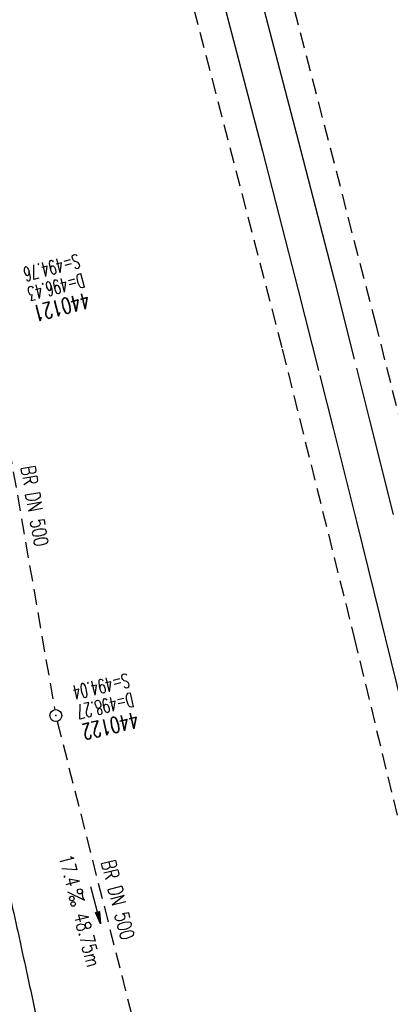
# Model space of a CAD drawing. Extents: x 459406 to 461721, y 413308 to 423218.
# Tile 200 of 256: x 461126 to 461173, y 420681 to 420805. Entities that reach past the tile are written whole.
import ezdxf
from ezdxf.enums import TextEntityAlignment as Align

# ---------------------------------------------------------------- set-up
doc = ezdxf.new("R2010")
doc.units = 0
doc.header["$LTSCALE"] = 2
doc.header["$MEASUREMENT"] = 0
for name, pattern in [('AUSGEZOGEN', [0]), ('GESTRICH-X2', [1.5, 1, -0.5]), ('STRICHPT-X3', [3, 1.5, -0.75, 0, -0.75])]:
    doc.linetypes.add(name, pattern=pattern)
doc.layers.get('0').update_dxf_attribs({"linetype": 'AUSGEZOGEN'})
for name, color, linetype in [('ACHSE', 1, 'STRICHPT-X3'), ('FBR', 8, 'CONTINUOUS'), ('KANAL', 7, 'GESTRICH-X2'), ('NBS', 7, 'AUSGEZOGEN'), ('PFEIL', 7, 'CONTINUOUS'), ('SCHACHTNR', 6, 'CONTINUOUS'), ('SCHLITZRINNE', 200, 'AUSGEZOGEN'), ('SCHSYMBOL', 7, 'AUSGEZOGEN'), ('TEXTO', 4, 'CONTINUOUS'), ('TEXTU', 4, 'CONTINUOUS')]:
    doc.layers.add(name, color=color, linetype=linetype)
doc.styles.add('ROMANS', font='romans.shx', dxfattribs={"width": 0.8})

# ---------------------------------------------------------------- blocks, each defined once
blk = doc.blocks.new('GST')
at = {"color": 0}
blk.add_circle((0, 0), 0.75, dxfattribs=at)
blk.add_point((0, 0), dxfattribs=at)
blk = doc.blocks.new('10')
blk.add_blockref('GST', (0, 0))
blk = doc.blocks.new('PROM')
blk.add_line((1.57, 1.82), (0.02, 0.02))
for centre, radius in [((0.32, 1.51), 0.317), ((0.94, 0.29), 0.283), ((1.64, 0.29), 0.283)]:
    blk.add_circle(centre, radius)
blk.add_arc((0.99, 2.68), 1.03, 239.1414, 303.3549)
blk = doc.blocks.new('PFEIL2')
at = {"color": 0}
for p, q in [((0.88, 0), (-2.4, -0.01)), ((0.88, -0.27), (0.88, 0.28)), ((0.88, 0.28), (2.43, 0.01)), ((0.91, 0.27), (0.88, 0.26)), ((0.97, 0.26), (0.88, 0.25)), ((1.02, 0.25), (0.88, 0.23)), ((1.07, 0.24), (0.88, 0.21)), ((1.13, 0.23), (0.88, 0.19)), ((1.18, 0.22), (0.88, 0.17)), ((1.24, 0.21), (0.88, 0.15)), ((1.29, 0.21), (0.88, 0.14)), ((1.34, 0.2), (0.88, 0.12)), ((1.4, 0.19), (0.88, 0.1)), ((1.45, 0.18), (0.88, 0.08)), ((1.51, 0.17), (0.88, 0.06)), ((1.56, 0.16), (0.88, 0.04)), ((1.61, 0.15), (0.88, 0.02)), ((1.67, 0.14), (0.88, 0.01)), ((1.72, 0.13), (0.88, -0.01)), ((1.78, 0.12), (0.88, -0.03)), ((1.83, 0.11), (0.88, -0.05)), ((1.88, 0.1), (0.88, -0.07)), ((1.94, 0.09), (0.88, -0.09)), ((2.05, 0.08), (0.88, -0.12)), ((1.99, 0.08), (0.88, -0.11)), ((2.1, 0.07), (0.88, -0.14)), ((2.15, 0.06), (0.88, -0.16)), ((2.21, 0.05), (0.88, -0.18)), ((2.26, 0.04), (0.88, -0.2)), ((2.32, 0.03), (0.88, -0.22)), ((2.37, 0.02), (0.88, -0.23)), ((2.42, 0.01), (0.88, -0.25)), ((2.43, 0.01), (0.88, -0.27))]:
    blk.add_line(p, q, dxfattribs=at)

msp = doc.modelspace()

# ---------------------------------------------------------------- linework, layer by layer
at = {"layer": 'ACHSE', "flags": 128}
msp.add_lwpolyline([(459426.66, 423071.8), (459434.7, 423063.96, 0.000009), (459443.64, 423055.23, -0.000014), (459452.58, 423046.49), (459470.47, 423029.03), (459488.36, 423011.57, 0.000028), (459497.3, 423002.83, -0.000019), (459506.25, 422994.1, -0.00001), (459515.19, 422985.37, 0.00001), (459524.14, 422976.64, 0.000005), (459533.08, 422967.9, -0.000014), (459542.03, 422959.17), (459559.91, 422941.71), (459577.8, 422924.24, 0.000014), (459586.74, 422915.51, -0.000007), (459595.69, 422906.78, -0.000007), (459604.63, 422898.05, 0.000014), (459613.58, 422889.31), (459631.47, 422871.85), (459649.35, 422854.38), (459667.24, 422836.92), (459685.13, 422819.45, 0.000014), (459694.07, 422810.72, -0.000007), (459703.02, 422801.99), (459720.91, 422784.53, 0.000016), (459724.89, 422780.63, -0.000005), (459728.88, 422776.74, -0.000854), (459731.57, 422774.11, -0.000319), (459738.76, 422767.03, -0.002071), (459745.75, 422760.08, -0.001348), (459756.42, 422749.33, -0.001735), (459764.66, 422740.93, -0.001541), (459773.86, 422731.42, -0.001535), (459782.49, 422722.39, -0.001533), (459791.08, 422713.29, -0.001538), (459799.62, 422704.14, -0.001542), (459808.08, 422694.96, -0.001544), (459816.48, 422685.73, -0.001539), (459824.84, 422676.42, -0.001534), (459833.15, 422667.06, -0.001539), (459841.38, 422657.67, -0.001538), (459850.2, 422647.48, -0.001798), (459857.69, 422638.72, -0.001274), (459867.54, 422627.04, -0.002004), (459873.76, 422619.57, -0.000175), (459878.95, 422613.28, -0.000644), (459880.36, 422611.57, -0.000005), (459885, 422605.91, 0.000011), (459889.63, 422600.26), (459905.49, 422580.93, -0.000007), (459913.42, 422571.26, 0.000013), (459921.34, 422561.6), (459937.2, 422542.27), (459953.05, 422522.94, -0.000013), (459960.98, 422513.28, 0.000013), (459968.91, 422503.61), (459984.76, 422484.28), (460000.62, 422464.95), (460016.47, 422445.62, -0.000013), (460024.4, 422435.96, 0.000013), (460032.33, 422426.29), (460048.18, 422406.97), (460064.04, 422387.64), (460079.89, 422368.31, -0.000013), (460087.82, 422358.64, 0.000013), (460095.75, 422348.98), (460111.6, 422329.65), (460127.46, 422310.32, -0.000007), (460128.88, 422308.58, -0.000001), (460143.31, 422290.99, -0.000002), (460151.24, 422281.32, 0.000015), (460159.17, 422271.66), (460175.02, 422252.33), (460190.88, 422233, -0.000013), (460198.81, 422223.34, 0.000013), (460206.73, 422213.67), (460222.59, 422194.34), (460238.44, 422175.01), (460254.3, 422155.68, -0.000013), (460262.23, 422146.02, 0.000006), (460270.15, 422136.35, 0.000006), (460286.01, 422117.03, -0.000004), (460301.86, 422097.7, -0.000002), (460317.72, 422078.37, 0.000003), (460333.57, 422059.04, 0.000003), (460349.43, 422039.71, -0.000003), (460365.28, 422020.38, -0.000003), (460381.14, 422001.05, 0.000002), (460396.99, 421981.72, 0.000004), (460412.85, 421962.39, -0.000004), (460428.7, 421943.06, -0.00001), (460444.56, 421923.73, 0.000007), (460460.41, 421904.4, 0.000007), (460476.27, 421885.08, -0.000009), (460492.12, 421865.75, -0.000004), (460500.05, 421856.08, 0.000013), (460507.98, 421846.42), (460523.83, 421827.09), (460539.69, 421807.76, -0.000013), (460547.61, 421798.09, 0.000013), (460555.54, 421788.43), (460571.4, 421769.1), (460587.25, 421749.77, -0.000006), (460593.29, 421742.41, -0.000005), (460600.58, 421733.52, -0.000221), (460600.79, 421733.26, -0.00002), (460603.1, 421730.44, -0.001396), (460609.31, 421722.81, -0.000905), (460618.83, 421711.01, -0.001598), (460625.68, 421702.42, -0.001252), (460634.36, 421691.41, -0.001248), (460642.05, 421681.57, -0.001247), (460649.7, 421671.67, -0.001249), (460657.3, 421661.73, -0.001252), (460664.84, 421651.78, -0.001254), (460672.33, 421641.77, -0.001254), (460679.77, 421631.73, -0.001248), (460687.16, 421621.65, -0.001247), (460694.51, 421611.53, -0.001248), (460701.8, 421601.38, -0.001248), (460709.04, 421591.19, -0.001255), (460716.23, 421580.97, -0.001255), (460723.37, 421570.71, -0.001253), (460730.46, 421560.4, -0.001254), (460737.49, 421550.08, -0.001245), (460744.47, 421539.73, -0.001241), (460751.41, 421529.31, -0.001249), (460758.31, 421518.84, -0.001258), (460765.12, 421508.4, -0.001258), (460771.86, 421497.94, -0.001248), (460778.61, 421487.36, -0.001243), (460785.3, 421476.76, -0.00125), (460791.9, 421466.18, -0.001256), (460798.46, 421455.55, -0.001254), (460804.97, 421444.87, -0.00125), (460811.43, 421434.16, -0.001251), (460817.84, 421423.43, -0.001246), (460824.18, 421412.67, -0.001245), (460830.48, 421401.87, -0.001251), (460836.73, 421391.03, -0.001252), (460842.91, 421380.18, -0.001256), (460849.04, 421369.28, -0.001256), (460855.12, 421358.36, -0.001246), (460861.13, 421347.43, -0.001241), (460867.11, 421336.42, -0.001247), (460873.04, 421325.39, -0.001253), (460878.89, 421314.37, -0.001261), (460884.68, 421303.32, -0.001257), (460890.44, 421292.2, -0.001248), (460896.13, 421281.06, -0.00125), (460901.76, 421269.91, -0.001246), (460907.35, 421258.72, -0.001246), (460912.87, 421247.52, -0.001249), (460918.33, 421236.28, -0.001248), (460923.75, 421225.01, -0.001253), (460929.1, 421213.72, -0.001251), (460934.41, 421202.39, -0.001254), (460939.65, 421191.04, -0.001255), (460944.83, 421179.67, -0.001251), (460949.96, 421168.27, -0.001252), (460955.03, 421156.85, -0.001247), (460960.05, 421145.4, -0.001247), (460965, 421133.92, -0.001248), (460969.9, 421122.43, -0.001246), (460974.75, 421110.9, -0.001255), (460979.54, 421099.33, -0.00126), (460984.26, 421087.78, -0.001252), (460988.91, 421076.22, -0.001243), (460993.53, 421064.56, -0.001243), (460998.11, 421052.87, -0.001254), (461002.58, 421041.26, -0.001259), (461007, 421029.6, -0.001252), (461011.39, 421017.86, -0.001245), (461015.72, 421006.11, -0.001249), (461019.97, 420994.38, -0.00125), (461024.17, 420982.61, -0.001249), (461028.31, 420970.81, -0.00125), (461032.39, 420959.01, -0.001248), (461036.42, 420947.16, -0.001254), (461040.39, 420935.29, -0.001259), (461044.29, 420923.43, -0.001252), (461048.13, 420911.58, -0.001245), (461051.92, 420899.63, -0.001244), (461055.66, 420887.66, -0.001252), (461059.32, 420875.75, -0.001256), (461062.91, 420863.81, -0.001249), (461066.47, 420851.79, -0.001248), (461069.97, 420839.76, -0.001254), (461073.39, 420827.77, -0.001253), (461076.75, 420815.75, -0.001249), (461080.06, 420803.67, -0.001247), (461083.31, 420791.58, -0.001252), (461086.49, 420779.52, -0.001251), (461089.61, 420767.44, -0.001245), (461092.68, 420755.29, -0.001248), (461095.69, 420743.15, -0.001251), (461098.63, 420731.01, -0.001257), (461101.69, 420718.09, -0.001425), (461104.33, 420706.67, -0.001081), (461107.66, 420691.93, -0.001652), (461109.79, 420682.28, -0.000251), (461111.91, 420672.48, -0.000696), (461112.67, 420668.95, -0.000002), (461114.48, 420660.43, -0.000008), (461115.03, 420657.83), (461120.24, 420633.38), (461125.45, 420608.93), (461130.65, 420584.48), (461135.85, 420560.02, -0.000004), (461138.46, 420547.8, 0.000004), (461141.06, 420535.57), (461146.27, 420511.12), (461151.47, 420486.67), (461161.88, 420437.76)], format="xyb", dxfattribs=at)
at = {"layer": 'FBR'}
for points in [[(461096.7, 420808.2, -0.001247), (461099.98, 420796.02, -0.001252), (461103.18, 420783.87, -0.001251), (461106.32, 420771.71, -0.001245), (461109.41, 420759.48, -0.001248), (461112.44, 420747.25, -0.001251), (461115.4, 420735.03, -0.001257), (461118.49, 420722.03, -0.001425), (461121.15, 420710.51, -0.001081), (461124.5, 420695.7, -0.001652), (461126.65, 420685.93, -0.000251), (461128.77, 420676.12, -0.000696), (461129.54, 420672.54, -0.000002), (461131.35, 420664.02, -0.000008), (461131.91, 420661.42), (461137.11, 420636.97), (461142.32, 420612.52), (461147.52, 420588.07), (461152.73, 420563.62, -0.000004), (461155.33, 420551.39, 0.000004), (461157.93, 420539.16)], [(461074.82, 420815.22, -0.001249), (461078.13, 420803.15, -0.001247), (461081.38, 420791.06, -0.001252), (461084.55, 420779.01, -0.001251), (461087.67, 420766.94, -0.001245), (461090.74, 420754.81, -0.001248), (461093.75, 420742.67, -0.001251), (461096.68, 420730.55, -0.001257), (461099.74, 420717.63, -0.001425), (461102.38, 420706.23, -0.001081), (461105.71, 420691.5, -0.001652), (461107.84, 420681.85, -0.000251), (461109.96, 420672.06, -0.000696), (461110.71, 420668.53, -0.000002), (461112.53, 420660.01, -0.000008), (461113.08, 420657.42), (461118.28, 420632.96), (461123.49, 420608.51), (461128.69, 420584.06)], [(461133.9, 420559.61, -0.000004), (461136.5, 420547.38, 0.000004), (461139.1, 420535.15)], [(461095.8, 420665.36, -0.000009), (461096.45, 420662.27, -0.000005), (461097.61, 420656.84)], [(461163.83, 420419.01, -0.000002), (461165.13, 420412.89)]]:
    msp.add_lwpolyline(points, format="xyb", dxfattribs=at)
at = {"layer": 'KANAL'}
for p, q in [((461121.53, 420768.91), (461130.34, 420718.25)), ((461130.66, 420716.78), (461142.28, 420671))]:
    msp.add_line(p, q, dxfattribs=at)
at = {"layer": 'NBS', "linetype": 'GESTRICH-X2'}
for p, q in [((461170.84, 420766.69), (461158.26, 420815.15)), ((461146.36, 420812.26), (461159, 420763.63)), ((461179.94, 420730.31), (461170.84, 420766.69)), ((461159, 420763.63), (461168.06, 420727.32)), ((461168.06, 420727.32), (461176.87, 420690.98))]:
    msp.add_line(p, q, dxfattribs=at)
at = {"layer": 'NBS'}
for points in [[(461152.63, 420821.77), (461156.49, 420807.24), (461161.06, 420789.75), (461165.57, 420772.24), (461168.07, 420762.38)], [(461148.17, 420820.25), (461151.95, 420806.04), (461156.52, 420788.56), (461161.02, 420771.06), (461163.58, 420760.95)], [(461163.74, 420760.33), (461165.45, 420753.54), (461168.34, 420741.96)], [(461168.35, 420761.25), (461170.01, 420754.71), (461172.97, 420742.83)], [(461168.34, 420741.96), (461169.83, 420736), (461174.14, 420718.45), (461178.39, 420700.89), (461183.04, 420681.42)]]:
    msp.add_lwpolyline(points, dxfattribs=at)
at = {"layer": 'SCHLITZRINNE'}
msp.add_lwpolyline([(461078.67, 420816.28, -0.001249), (461081.99, 420804.2, -0.001247), (461085.24, 420792.09, -0.001252), (461088.43, 420780.02, -0.001251), (461091.55, 420767.94, -0.001245), (461094.62, 420755.78, -0.001248), (461097.63, 420743.62, -0.001251), (461100.57, 420731.48, -0.001257), (461103.64, 420718.55, -0.001425), (461106.28, 420707.12, -0.001081), (461109.62, 420692.37, -0.001652), (461111.75, 420682.7, -0.000251), (461113.87, 420672.91, -0.000696), (461114.62, 420669.37, -0.000002), (461116.44, 420660.85, -0.000008), (461116.99, 420658.25), (461122.2, 420633.8), (461123.16, 420629.26)], format="xyb", dxfattribs=at)

# ---------------------------------------------------------------- block references
at = {"layer": 'PFEIL', "rotation": 284.2389}
msp.add_blockref('PFEIL2', (461135.51, 420693.65), dxfattribs=at)
at = {"layer": 'SCHSYMBOL', "rotation": 283.01}
msp.add_blockref('10', (461130.48, 420717.52), dxfattribs=at)
at = {"layer": 'TEXTU', "rotation": 284.2389}
msp.add_blockref('PROM', (461131.98, 420695.33), dxfattribs=at)

# ---------------------------------------------------------------- texts
at = {"layer": 'SCHACHTNR', "style": 'ROMANS'}
for s, height, rotation, width, p in [('S=494.76', 1.8, 194.2061, 0.6, (461133.24, 420775.67)), ('D=496.43', 1.8, 194.2061, 0.6, (461133.83, 420773.23)), ('440121', 2, 194.2061, 0.7, (461134.46, 420770.82)), ('S=494.04', 1.8, 193.0099, 0.6, (461139.5, 420722.88)), ('D=498.27', 1.8, 193.0099, 0.6, (461140.06, 420720.44)), ('440122', 2, 193.0099, 0.7, (461140.62, 420718))]:
    msp.add_text(s, height=height, rotation=rotation, dxfattribs=dict(at, width=width)).set_placement(p)
at = {"layer": 'TEXTO', "style": 'ROMANS', "width": 0.75}
for rotation, p in [(279.876, (461126.94, 420743.75)), (284.2389, (461137.44, 420694.12))]:
    msp.add_text('BR DN 500', height=1.8, rotation=rotation, dxfattribs=at).set_placement(p, align=Align.CENTER)
at = {"layer": 'TEXTU', "style": 'ROMANS', "width": 0.75}
for s, p in [('17.4', (461130.84, 420699.75)), ('48.75m', (461132.72, 420692.44))]:
    msp.add_text(s, height=1.8, rotation=284.2389, dxfattribs=at).set_placement(p)

doc.saveas('drawing.dxf')
